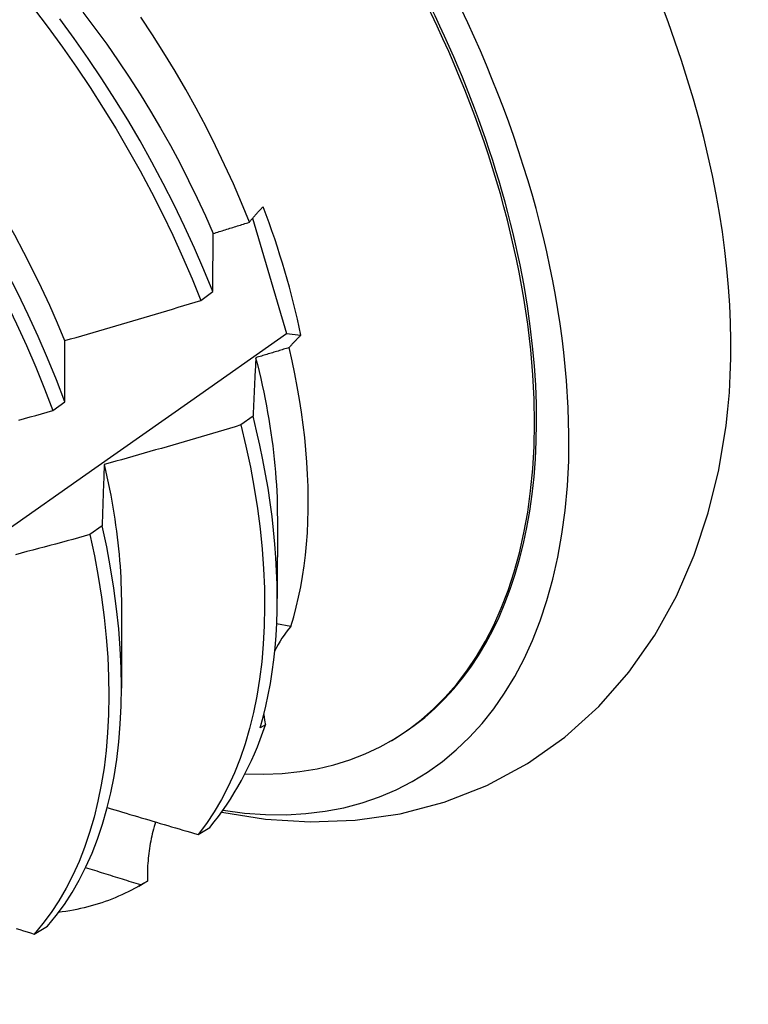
# Model space of a CAD drawing. Header units: inches. Extents: x 10.1 to 106.9, y 8.6 to 67.1.
# Tile 54 of 57: x 96.841 to 97.004, y 37.794 to 38.014. Entities that reach past the tile are written whole.
import ezdxf

# ---------------------------------------------------------------- set-up
doc = ezdxf.new("R2010")
doc.units = ezdxf.units.IN
doc.header["$MEASUREMENT"] = 0
doc.layers.add('Visible Edges(ANSI)', color=7, linetype='Continuous', lineweight=25)

msp = doc.modelspace()

# ---------------------------------------------------------------- linework, layer by layer
at = {"layer": 'Visible Edges(ANSI)'}
for p, q in [((96.89354, 37.96916), (96.90111, 37.94337)), ((96.88196, 37.95079), (96.88463, 37.95278)), ((96.90111, 37.94337), (96.90433, 37.94304)), ((96.84891, 37.92618), (96.85158, 37.92817)), ((96.89364, 37.92494), (96.89092, 37.92296)), ((96.89906, 37.90262), (96.89903, 37.88418)), ((96.85991, 37.90044), (96.85718, 37.89846)), ((96.86426, 37.88258), (96.86423, 37.86414)), ((96.90209, 37.87796), (96.8989, 37.8785)), ((96.89639, 37.85596), (96.89525, 37.8553)), ((96.92415, 37.85222), (96.92462, 37.8525)), ((96.88136, 37.83146), (96.88399, 37.83306)), ((96.87002, 37.82106), (96.86855, 37.82021)), ((96.86808, 37.81994), (96.86942, 37.82071)), ((96.84471, 37.80923), (96.84768, 37.81102))]:
    msp.add_line(p, q, dxfattribs=at)
at = {"layer": 'Visible Edges(ANSI)', "flags": 128}
for points in [[(96.79202, 38.01648), (96.79566, 38.01263), (96.79925, 38.00868), (96.80276, 38.00464), (96.80621, 38.0005), (96.80958, 37.99627), (96.81288, 37.99196), (96.81609, 37.98758), (96.81922, 37.98312), (96.82226, 37.9786), (96.8252, 37.97402), (96.82805, 37.96938), (96.83081, 37.96469), (96.83346, 37.95997), (96.836, 37.9552), (96.83844, 37.95041), (96.84076, 37.94559), (96.84297, 37.94075), (96.84507, 37.9359), (96.84705, 37.93104), (96.84891, 37.92618)], [(96.85158, 37.92817), (96.84971, 37.93303), (96.84773, 37.93789), (96.84562, 37.94274), (96.8434, 37.94757), (96.84107, 37.95239), (96.83862, 37.95719), (96.83607, 37.96195), (96.83341, 37.96667), (96.83065, 37.97135), (96.82779, 37.97599), (96.82484, 37.98056), (96.82179, 37.98508), (96.81866, 37.98953), (96.81544, 37.99391), (96.81214, 37.99821), (96.80876, 38.00243), (96.80531, 38.00657), (96.80179, 38.0106), (96.7982, 38.01455)], [(96.8034, 38.01505), (96.80642, 38.01193), (96.8094, 38.00873), (96.81233, 38.00546), (96.8152, 38.00211), (96.81802, 37.99869), (96.82077, 37.99521), (96.82346, 37.99166), (96.82609, 37.98806), (96.82865, 37.98441), (96.83113, 37.9807), (96.83354, 37.97695), (96.83587, 37.97315), (96.83812, 37.96932), (96.84029, 37.96545), (96.84237, 37.96156), (96.84438, 37.95764), (96.84629, 37.9537), (96.84812, 37.94975), (96.84986, 37.94579), (96.8515, 37.94182)], [(96.84458, 38.01606), (96.84787, 38.01174), (96.85108, 38.00735), (96.8542, 38.00289), (96.85723, 37.99837), (96.86017, 37.99378), (96.86302, 37.98914), (96.86576, 37.98445), (96.86841, 37.97972), (96.87095, 37.97496), (96.87338, 37.97016), (96.8757, 37.96534), (96.8779, 37.9605), (96.87999, 37.95565), (96.88196, 37.95079)], [(96.8556, 38.01518), (96.85829, 38.01162), (96.86092, 38.00801), (96.86347, 38.00435), (96.86596, 38.00064), (96.86838, 37.99689), (96.87071, 37.99309), (96.87297, 37.98926), (96.87515, 37.9854), (96.87724, 37.98151), (96.87924, 37.9776), (96.88116, 37.97366), (96.88298, 37.96972), (96.88471, 37.96576)], [(96.88463, 37.95278), (96.88265, 37.95764), (96.88055, 37.96249), (96.87833, 37.96733), (96.87601, 37.97215), (96.87357, 37.97694), (96.87102, 37.9817), (96.86837, 37.98643), (96.86562, 37.99112), (96.86277, 37.99575), (96.85982, 38.00033), (96.85678, 38.00485), (96.85365, 38.00931), (96.85043, 38.01369)], [(96.89282, 37.96827), (96.89107, 37.97256), (96.88923, 37.97683), (96.88728, 37.98109), (96.88525, 37.98533), (96.88312, 37.98954), (96.8809, 37.99373), (96.87859, 37.99788), (96.8762, 38.002), (96.87372, 38.00608), (96.87116, 38.01011), (96.86852, 38.0141)], [(96.89282, 37.96827), (96.89293, 37.96841), (96.89304, 37.96855), (96.89316, 37.96869), (96.89327, 37.96884), (96.89339, 37.96898), (96.89351, 37.96912), (96.89363, 37.96927), (96.89375, 37.96941), (96.89388, 37.96956), (96.894, 37.9697), (96.89413, 37.96984), (96.89426, 37.96999), (96.89439, 37.97013), (96.89452, 37.97028), (96.89465, 37.97042), (96.89478, 37.97057), (96.89492, 37.97071), (96.89506, 37.97086), (96.8952, 37.971), (96.89534, 37.97115), (96.89548, 37.97129), (96.89562, 37.97144), (96.89577, 37.97158), (96.89591, 37.97173)], [(96.88474, 37.96575), (96.88508, 37.96585), (96.88541, 37.96596), (96.88575, 37.96606), (96.88609, 37.96617), (96.88642, 37.96627), (96.88676, 37.96637), (96.8871, 37.96648), (96.88743, 37.96658), (96.88777, 37.96669), (96.88811, 37.96679), (96.88845, 37.9669), (96.88878, 37.967), (96.88912, 37.96711), (96.88946, 37.96721), (96.88979, 37.96732), (96.89013, 37.96742), (96.89047, 37.96753), (96.8908, 37.96763), (96.89114, 37.96774), (96.89148, 37.96784), (96.89181, 37.96795), (96.89215, 37.96806), (96.89248, 37.96816), (96.89282, 37.96827)], [(96.88463, 37.95278), (96.88463, 37.95333), (96.88463, 37.95388), (96.88464, 37.95444), (96.88464, 37.95498), (96.88464, 37.95553), (96.88465, 37.95608), (96.88465, 37.95663), (96.88465, 37.95717), (96.88466, 37.95772), (96.88466, 37.95826), (96.88467, 37.9588), (96.88467, 37.95934), (96.88468, 37.95988), (96.88468, 37.96042), (96.88469, 37.96096), (96.88469, 37.9615), (96.8847, 37.96203), (96.8847, 37.96257), (96.88471, 37.9631), (96.88471, 37.96363), (96.88472, 37.96416), (96.88473, 37.96469), (96.88473, 37.96522), (96.88474, 37.96575)], [(96.85155, 37.94182), (96.85283, 37.94218), (96.8541, 37.94254), (96.85537, 37.94291), (96.85664, 37.94327), (96.85791, 37.94364), (96.85918, 37.944), (96.86045, 37.94437), (96.86171, 37.94474), (96.86298, 37.94511), (96.86425, 37.94548), (96.86552, 37.94585), (96.86678, 37.94623), (96.86805, 37.9466), (96.86932, 37.94698), (96.87058, 37.94735), (96.87185, 37.94773), (96.87311, 37.94811), (96.87438, 37.94849), (96.87564, 37.94887), (96.87691, 37.94925), (96.87817, 37.94964), (96.87944, 37.95002), (96.8807, 37.9504), (96.88196, 37.95079)], [(96.68553, 37.79353), (96.70727, 37.80844), (96.72897, 37.82337), (96.75062, 37.83832), (96.77224, 37.85328), (96.79381, 37.86826), (96.81535, 37.88326), (96.83685, 37.89827), (96.85831, 37.91329), (96.87973, 37.92833), (96.9011, 37.94337)], [(96.90433, 37.94304), (96.9042, 37.94292), (96.90408, 37.94281), (96.90397, 37.94269), (96.90385, 37.94257), (96.90373, 37.94245), (96.90361, 37.94234), (96.9035, 37.94222), (96.90338, 37.9421), (96.90327, 37.94199), (96.90316, 37.94187), (96.90305, 37.94176), (96.90293, 37.94164), (96.90283, 37.94152), (96.90272, 37.94141), (96.90261, 37.94129), (96.9025, 37.94118), (96.9024, 37.94106), (96.90229, 37.94094), (96.90219, 37.94083), (96.90209, 37.94071), (96.90199, 37.9406), (96.90189, 37.94048), (96.90179, 37.94037), (96.90169, 37.94025)], [(96.85158, 37.92817), (96.85158, 37.92875), (96.85158, 37.92933), (96.85157, 37.92991), (96.85157, 37.93049), (96.85157, 37.93107), (96.85157, 37.93164), (96.85157, 37.93222), (96.85156, 37.93279), (96.85156, 37.93336), (96.85156, 37.93393), (96.85156, 37.9345), (96.85156, 37.93507), (96.85156, 37.93564), (96.85156, 37.93621), (96.85156, 37.93678), (96.85155, 37.93734), (96.85155, 37.9379), (96.85155, 37.93847), (96.85155, 37.93903), (96.85155, 37.93959), (96.85155, 37.94015), (96.85155, 37.94071), (96.85155, 37.94126), (96.85155, 37.94182)], [(96.90169, 37.94025), (96.90138, 37.94016), (96.90107, 37.94006), (96.90076, 37.93997), (96.90045, 37.93987), (96.90014, 37.93978), (96.89983, 37.93968), (96.89952, 37.93959), (96.89921, 37.93949), (96.8989, 37.9394), (96.89859, 37.9393), (96.89828, 37.93921), (96.89797, 37.93911), (96.89766, 37.93902), (96.89735, 37.93892), (96.89704, 37.93883), (96.89673, 37.93874), (96.89642, 37.93864), (96.89611, 37.93855), (96.89581, 37.93845), (96.8955, 37.93836), (96.89519, 37.93827), (96.89488, 37.93817), (96.89457, 37.93808), (96.89426, 37.93798)], [(96.90209, 37.87796), (96.90272, 37.88009), (96.90329, 37.88227), (96.90381, 37.88449), (96.90428, 37.88677), (96.90469, 37.88909), (96.90504, 37.89146), (96.90534, 37.89387), (96.90558, 37.89633), (96.90576, 37.89884), (96.90589, 37.90138), (96.90596, 37.90396), (96.90597, 37.90657), (96.90593, 37.90923), (96.90582, 37.91191), (96.90566, 37.91463), (96.90545, 37.91738), (96.90518, 37.92016), (96.90484, 37.92297), (96.90446, 37.9258), (96.90402, 37.92865), (96.90352, 37.93153), (96.90296, 37.93442), (96.90235, 37.93733), (96.90169, 37.94025)], [(96.89426, 37.93798), (96.89423, 37.93745), (96.8942, 37.93692), (96.89417, 37.93639), (96.89414, 37.93585), (96.89411, 37.93532), (96.89409, 37.93478), (96.89406, 37.93424), (96.89403, 37.93371), (96.89401, 37.93317), (96.89398, 37.93263), (96.89395, 37.93208), (96.89393, 37.93154), (96.8939, 37.931), (96.89388, 37.93045), (96.89385, 37.92991), (96.89383, 37.92936), (96.8938, 37.92881), (96.89378, 37.92826), (96.89376, 37.92771), (96.89373, 37.92716), (96.89371, 37.92661), (96.89369, 37.92605), (96.89366, 37.9255), (96.89364, 37.92494)], [(96.8942, 37.938), (96.89459, 37.93645), (96.89497, 37.9349), (96.89533, 37.93336), (96.89567, 37.93182), (96.896, 37.93029), (96.89631, 37.92876), (96.89661, 37.92725), (96.89689, 37.92573), (96.89715, 37.92423), (96.8974, 37.92273), (96.89762, 37.92124), (96.89784, 37.91975), (96.89803, 37.91827), (96.89821, 37.91681), (96.89837, 37.91535), (96.89852, 37.91389), (96.89864, 37.91245), (96.89875, 37.91102), (96.89885, 37.90959), (96.89892, 37.90818), (96.89898, 37.90678), (96.89902, 37.90538), (96.89905, 37.904), (96.89905, 37.90263)], [(96.84127, 37.92405), (96.84254, 37.9244), (96.84382, 37.92476), (96.84509, 37.92511), (96.84636, 37.92547), (96.84763, 37.92582), (96.84891, 37.92618)], [(96.89525, 37.8553), (96.89591, 37.85769), (96.8965, 37.86014), (96.89703, 37.86264), (96.8975, 37.8652), (96.89791, 37.8678), (96.89825, 37.87046), (96.89854, 37.87317), (96.89876, 37.87592), (96.89891, 37.87872), (96.899, 37.88156), (96.89903, 37.88444), (96.899, 37.88737), (96.8989, 37.89033), (96.89874, 37.89333), (96.89851, 37.89636), (96.89822, 37.89943), (96.89787, 37.90253), (96.89746, 37.90566), (96.89698, 37.90881), (96.89643, 37.912), (96.89583, 37.9152), (96.89516, 37.91843), (96.89443, 37.92168), (96.89364, 37.92494)], [(96.89092, 37.92296), (96.88965, 37.92258), (96.88838, 37.9222), (96.88711, 37.92183), (96.88585, 37.92145), (96.88458, 37.92107), (96.88331, 37.9207), (96.88204, 37.92032), (96.88077, 37.91995), (96.87949, 37.91958), (96.87822, 37.91921), (96.87695, 37.91884), (96.87568, 37.91847), (96.87441, 37.91811), (96.87314, 37.91774), (96.87186, 37.91738), (96.87059, 37.91701), (96.86931, 37.91665), (96.86804, 37.91629), (96.86677, 37.91593), (96.86549, 37.91557), (96.86422, 37.91521), (96.86294, 37.91486), (96.86167, 37.9145), (96.86039, 37.91415)], [(96.89092, 37.92296), (96.89204, 37.91822), (96.89303, 37.91352), (96.89389, 37.90887), (96.89461, 37.90427), (96.8952, 37.89973), (96.89566, 37.89525), (96.89598, 37.89084), (96.89617, 37.88651), (96.89622, 37.88225), (96.89614, 37.87809), (96.89592, 37.87401), (96.89557, 37.87003), (96.89509, 37.86615), (96.89448, 37.86238), (96.89373, 37.85872), (96.89286, 37.85517), (96.89185, 37.85174), (96.89072, 37.84844), (96.88946, 37.84527), (96.88808, 37.84223), (96.88658, 37.83932), (96.88496, 37.83656), (96.88322, 37.83394), (96.88136, 37.83146)], [(96.88662, 37.83647), (96.89644, 37.83491), (96.90641, 37.83427), (96.91646, 37.83464), (96.92647, 37.83608), (96.93633, 37.83866), (96.94588, 37.84242), (96.95493, 37.84731), (96.96332, 37.85323), (96.9709, 37.86009), (96.9776, 37.86772), (96.98338, 37.87599), (96.98824, 37.88474), (96.99222, 37.89387), (96.99535, 37.9033), (96.9977, 37.91297), (96.99932, 37.92282)], [(96.86039, 37.91415), (96.86037, 37.91359), (96.86034, 37.91303), (96.86032, 37.91247), (96.8603, 37.91191), (96.86028, 37.91134), (96.86026, 37.91078), (96.86023, 37.91021), (96.86021, 37.90965), (96.86019, 37.90908), (96.86017, 37.90851), (96.86015, 37.90794), (96.86013, 37.90737), (96.86011, 37.9068), (96.86009, 37.90623), (96.86007, 37.90565), (96.86005, 37.90508), (96.86003, 37.9045), (96.86002, 37.90393), (96.86, 37.90335), (96.85998, 37.90277), (96.85996, 37.90219), (96.85994, 37.90161), (96.85993, 37.90102), (96.85991, 37.90044)], [(96.86037, 37.91415), (96.86069, 37.91277), (96.86099, 37.91139), (96.86128, 37.91002), (96.86156, 37.90865), (96.86183, 37.90729), (96.86208, 37.90593), (96.86231, 37.90458), (96.86253, 37.90324), (96.86274, 37.9019), (96.86293, 37.90056), (96.86311, 37.89923), (96.86328, 37.89791), (96.86343, 37.8966), (96.86357, 37.89529), (96.8637, 37.89399), (96.86381, 37.8927), (96.86391, 37.89141), (96.86399, 37.89013), (96.86406, 37.88886), (96.86412, 37.8876), (96.86416, 37.88634), (96.86419, 37.88509), (96.86421, 37.88385), (96.86421, 37.88262)], [(96.84768, 37.81102), (96.84963, 37.81337), (96.85147, 37.81586), (96.8532, 37.8185), (96.8548, 37.82129), (96.85629, 37.82421), (96.85765, 37.82727), (96.85889, 37.83046), (96.86001, 37.83378), (96.86099, 37.83722), (96.86185, 37.84078), (96.86258, 37.84446), (96.86318, 37.84825), (96.86364, 37.85214), (96.86397, 37.85614), (96.86417, 37.86022), (96.86423, 37.8644), (96.86416, 37.86867), (96.86396, 37.87301), (96.86362, 37.87743), (96.86314, 37.88192), (96.86253, 37.88647), (96.86179, 37.89108), (96.86092, 37.89574), (96.85991, 37.90044)], [(96.85718, 37.89846), (96.8559, 37.89811), (96.85462, 37.89776), (96.85334, 37.89741), (96.85207, 37.89706), (96.85079, 37.89672), (96.84951, 37.89637), (96.84823, 37.89603), (96.84695, 37.89568), (96.84567, 37.89534), (96.84439, 37.895), (96.84311, 37.89466), (96.84183, 37.89432), (96.84054, 37.89398)], [(96.85718, 37.89846), (96.85818, 37.89376), (96.85904, 37.8891), (96.85977, 37.8845), (96.86037, 37.87996), (96.86084, 37.87547), (96.86117, 37.87106), (96.86136, 37.86672), (96.86142, 37.86246), (96.86135, 37.85829), (96.86114, 37.85421), (96.8608, 37.85022), (96.86033, 37.84634), (96.85972, 37.84256), (96.85898, 37.83889), (96.85811, 37.83534), (96.85712, 37.8319), (96.85599, 37.82859), (96.85474, 37.82541), (96.85337, 37.82236), (96.85187, 37.81945), (96.85026, 37.81668), (96.84852, 37.81405), (96.84668, 37.81157), (96.84471, 37.80923)], [(96.86106, 37.83748), (96.86191, 37.83723), (96.86275, 37.83698), (96.86359, 37.83672), (96.86444, 37.83647), (96.86528, 37.83622), (96.86613, 37.83596), (96.86697, 37.83571), (96.86781, 37.83546), (96.86866, 37.83521), (96.8695, 37.83496), (96.87035, 37.83471), (96.8712, 37.83445), (96.87204, 37.8342), (96.87289, 37.83395), (96.87373, 37.8337), (96.87458, 37.83345), (96.87543, 37.8332), (96.87627, 37.83295), (96.87712, 37.8327), (96.87797, 37.83246), (96.87882, 37.83221), (96.87966, 37.83196), (96.88051, 37.83171), (96.88136, 37.83146)], [(96.87185, 37.83426), (96.87169, 37.83374), (96.87154, 37.83322), (96.87139, 37.83269), (96.87125, 37.83216), (96.87112, 37.83163), (96.871, 37.83109), (96.87088, 37.83055), (96.87078, 37.83001), (96.87067, 37.82947), (96.87058, 37.82892), (96.87049, 37.82837), (96.87041, 37.82782), (96.87034, 37.82726), (96.87027, 37.82671), (96.87021, 37.82615), (96.87016, 37.82559), (96.87012, 37.82503), (96.87008, 37.82447), (96.87005, 37.8239), (96.87003, 37.82333), (96.87002, 37.82277), (96.87001, 37.8222), (96.87001, 37.82163), (96.87002, 37.82106)], [(96.86855, 37.82021), (96.86803, 37.82037), (96.86752, 37.82053), (96.867, 37.82069), (96.86649, 37.82085), (96.86597, 37.821), (96.86546, 37.82116), (96.86494, 37.82132), (96.86443, 37.82148), (96.86392, 37.82164), (96.8634, 37.8218), (96.86289, 37.82196), (96.86237, 37.82212), (96.86186, 37.82228), (96.86134, 37.82244), (96.86083, 37.8226), (96.86032, 37.82276), (96.8598, 37.82292), (96.85929, 37.82308), (96.85878, 37.82324), (96.85826, 37.8234), (96.85775, 37.82356), (96.85724, 37.82372), (96.85672, 37.82388), (96.85621, 37.82404)], [(96.86855, 37.82021), (96.86786, 37.81981), (96.86716, 37.81942), (96.86646, 37.81905), (96.86574, 37.81868), (96.86503, 37.81833), (96.8643, 37.81799), (96.86357, 37.81767), (96.86283, 37.81735), (96.86208, 37.81705), (96.86133, 37.81676), (96.86057, 37.81649), (96.85981, 37.81623), (96.85904, 37.81598), (96.85826, 37.81574), (96.85748, 37.81551), (96.85669, 37.8153), (96.8559, 37.8151), (96.85509, 37.81492), (96.85429, 37.81474), (96.85348, 37.81458), (96.85266, 37.81443), (96.85183, 37.8143), (96.851, 37.81418), (96.85017, 37.81407)], [(96.84073, 37.81046), (96.84153, 37.81021), (96.84232, 37.80997), (96.84312, 37.80972), (96.84392, 37.80948), (96.84471, 37.80923)]]:
    msp.add_lwpolyline(points, dxfattribs=at)
at = {"layer": 'Visible Edges(ANSI)'}
for centre, major_axis, ratio, start_param, end_param in [((96.84702, 37.98726), (0.08271, -0.14363), 0.578093, 5.847071, 9.934273), ((96.88321, 38.0081), (-0.08271, 0.14363), 0.578093, 3.792594, 5.632184), ((96.84702, 37.98726), (0.07761, -0.13476), 0.578093, 0, 3.141593), ((96.84654, 37.98699), (-0.07761, 0.13476), 0.578093, 2.782688, 6.718054), ((96.8112, 37.96663), (0.06824, -0.11849), 0.578093, 1.059367, 1.290223), ((96.94198, 37.85438), (-0.04479, 0.01502), 0.726318, 5.997173, 6.185088), ((96.94198, 37.85438), (-0.04479, 0.01502), 0.726318, 0.324131, 0.388294), ((96.79181, 37.95547), (0.07761, -0.13476), 0.578093, 0.210605, 0.473173), ((96.79181, 37.95547), (0.07761, -0.13476), 0.578093, 0, 0.007725)]:
    msp.add_ellipse(centre, major_axis=major_axis, ratio=ratio, start_param=start_param, end_param=end_param, dxfattribs=at)

doc.saveas('drawing.dxf')
